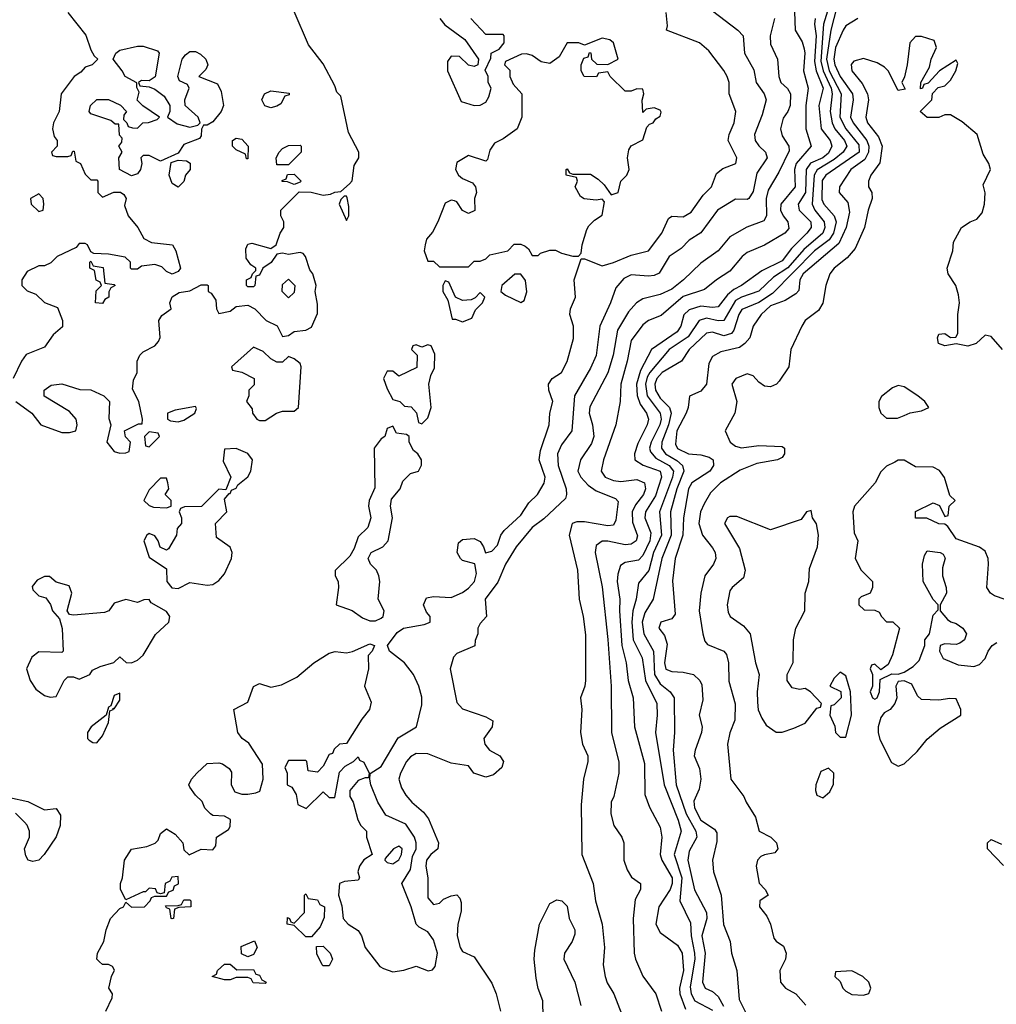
# Model space of a CAD drawing. Header units: inches. Extents: x 2601682 to 2755810, y 449311 to 584050.
# Tile 46 of 256: x 2622285 to 2625648, y 484894 to 488286. Entities that reach past the tile are written whole.
import ezdxf

# ---------------------------------------------------------------- set-up
doc = ezdxf.new("R2010")
doc.units = ezdxf.units.IN
doc.header["$MEASUREMENT"] = 0
doc.layers.add('C6428', color=7, linetype='Continuous')

msp = doc.modelspace()

# ---------------------------------------------------------------- linework, layer by layer
at = {"layer": 'C6428', "color": 2}
for points, elevation in [([(2624670, 488316.3), (2624757.3, 488250), (2624776.3, 488230), (2624780.7, 488170), (2624813.3, 488113.3), (2624820.5, 488070), (2624848, 488030), (2624855.8, 488010), (2624841.8, 487958.2), (2624814.9, 487890), (2624817.1, 487870), (2624830, 487850.7), (2624853, 487830), (2624858.4, 487810), (2624823, 487757), (2624810, 487694), (2624796, 487670), (2624790, 487666), (2624750, 487667), (2624687.7, 487630), (2624630, 487552), (2624590, 487526), (2624562.9, 487497.1), (2624521.6, 487470), (2624487.1, 487412.9), (2624470, 487404.2), (2624450, 487402.4), (2624390, 487406.6), (2624365.5, 487394.5), (2624337.5, 487362.5), (2624319.1, 487310), (2624282.4, 487230), (2624270, 487129), (2624250, 487085.2), (2624195.3, 486990), (2624186, 486870), (2624150, 486821.2), (2624136.4, 486790), (2624138.9, 486750), (2624166.7, 486670), (2624168.2, 486650), (2624164.1, 486635.9), (2624090, 486566.6), (2624050, 486537), (2623994.4, 486470), (2623957.6, 486410), (2623931.4, 486348.6), (2623888, 486290), (2623892, 486230), (2623870, 486206), (2623862, 486190), (2623862, 486170), (2623852.7, 486147.3), (2623851.6, 486128.4), (2623790, 486102), (2623778, 486090), (2623766.8, 486050), (2623790, 485934), (2623810, 485912), (2623890, 485884.7), (2623914, 485870), (2623912, 485850), (2623882.8, 485810), (2623886, 485790), (2623902, 485770), (2623938, 485750), (2623951, 485730), (2623944.7, 485710), (2623915.9, 485684.1), (2623890, 485676), (2623848.7, 485690), (2623830, 485715.3), (2623770, 485725.2), (2623690, 485757.2), (2623650, 485757.6), (2623630, 485746.6), (2623617.1, 485730), (2623596.3, 485690), (2623590.8, 485670), (2623599.8, 485639.8), (2623614, 485614), (2623634.8, 485590), (2623675.4, 485555.4), (2623692.8, 485532.8), (2623726.4, 485450), (2623724.9, 485430), (2623700.4, 485410), (2623685.8, 485390), (2623683.2, 485370), (2623690.3, 485330), (2623690, 485261), (2623710, 485237.3), (2623730, 485242.8), (2623744.2, 485255.8), (2623770, 485268), (2623790, 485270.8), (2623799.9, 485259.9), (2623804.9, 485244.9), (2623805.2, 485214.8), (2623794, 485170), (2623790.7, 485130), (2623802, 485090), (2623810, 485076), (2623850, 485058), (2623910, 484966.8), (2623926, 484930), (2623940.5, 484870)], 6), ([(2625070.8, 488330), (2625052.9, 488270), (2625043.4, 488143.4), (2625051.2, 488110), (2625079.5, 488050), (2625082.5, 488030), (2625075.2, 487970), (2625082.3, 487930), (2625092.2, 487910), (2625125.5, 487870), (2625132.9, 487850), (2625120.3, 487830), (2625090, 487803.7), (2625031.4, 487768.6), (2625020.5, 487750), (2625014, 487650), (2625022.4, 487630), (2625055.2, 487590), (2625057.8, 487570), (2625050.1, 487549.9), (2624985.5, 487494.5), (2624930, 487430.7), (2624881, 487399), (2624830, 487351.1), (2624770, 487329.8), (2624750, 487318.2), (2624710, 487249.7), (2624690, 487248.7), (2624650, 487257.4), (2624624.9, 487250), (2624586.8, 487193.2), (2624521.5, 487150), (2624454.5, 487070), (2624445.9, 487054.1), (2624439.8, 487030), (2624446, 486990), (2624490.7, 486930.7), (2624494, 486910), (2624489.3, 486890), (2624458.9, 486830), (2624454, 486810), (2624457, 486797), (2624475.1, 486775.1), (2624521.5, 486750), (2624536, 486730), (2624532.5, 486710), (2624488.1, 486590), (2624494.8, 486510), (2624467.8, 486450), (2624451.5, 486388.5), (2624415.3, 486344.7), (2624407.7, 486290), (2624396.2, 486250), (2624392.9, 486210), (2624397.6, 486150), (2624428.1, 486088.1), (2624440.2, 486010), (2624478.7, 485930), (2624480.3, 485890), (2624473.7, 485830), (2624503.6, 485650), (2624551.9, 485528.1), (2624562.3, 485490), (2624538, 485410), (2624565, 485330), (2624558.3, 485250), (2624594.8, 485174.8), (2624597.5, 485130), (2624608.4, 485070), (2624609.3, 485050), (2624593.9, 484953.9), (2624597.2, 484930), (2624610, 484906), (2624670, 484873.7)], 22), ([(2625098.9, 488330), (2625078.3, 488250), (2625062.9, 488150), (2625072.5, 488110), (2625113.7, 488030), (2625109.5, 487949.5), (2625130, 487910.3), (2625174.5, 487854.5), (2625175.4, 487830), (2625061.1, 487750), (2625047.8, 487732.2), (2625046.9, 487666.9), (2625054, 487650), (2625088.9, 487610), (2625095.8, 487590), (2625086.7, 487550), (2625072.2, 487527.8), (2625021.8, 487490), (2624877.3, 487342.7), (2624830, 487311.6), (2624772, 487288), (2624760.7, 487270), (2624743.8, 487216.2), (2624735.5, 487204.5), (2624710, 487196.8), (2624670, 487209.7), (2624650, 487205.6), (2624590.4, 487150), (2624564, 487110), (2624497, 487070), (2624478.5, 487050), (2624472.4, 487030), (2624474.4, 487010), (2624490, 486982.3), (2624522.7, 486950), (2624528.4, 486930), (2624519.4, 486890), (2624496.5, 486830), (2624494.9, 486810), (2624508.9, 486790), (2624547.8, 486767.8), (2624567.7, 486750), (2624571.8, 486730), (2624547.8, 486670), (2624526.2, 486590), (2624527.6, 486510), (2624496.2, 486430), (2624465.7, 486290), (2624437.3, 486242.7), (2624427.7, 486210), (2624433.8, 486170), (2624466.9, 486110), (2624470.2, 486030), (2624490, 485997.4), (2624524.4, 485970), (2624538.4, 485950), (2624539.5, 485830), (2624534.6, 485770), (2624545.5, 485650), (2624579.3, 485550), (2624612.9, 485490), (2624617, 485470), (2624590, 485421.2), (2624585.2, 485390), (2624608.9, 485288.9), (2624650.2, 485210), (2624651.5, 485190), (2624633.8, 485130), (2624645.2, 485070), (2624635.8, 484970), (2624645.5, 484950), (2624670, 484938.4), (2624690, 484920.4), (2624708, 484888)], 26), ([(2622451, 488310), (2622512.5, 488232.5), (2622530, 488182), (2622541, 488161), (2622554, 488150), (2622534, 488130), (2622510, 488122), (2622494.8, 488105.2), (2622472, 488090), (2622427.3, 488030), (2622421, 487970), (2622401, 487930), (2622398, 487910), (2622403.6, 487883.6), (2622414, 487870), (2622414, 487850), (2622394, 487830), (2622398, 487818), (2622410, 487814), (2622450, 487814), (2622462, 487818), (2622467.3, 487832.7), (2622472.7, 487832.7), (2622478, 487798), (2622494, 487790), (2622510, 487754), (2622530, 487734), (2622550, 487734), (2622554, 487730), (2622554, 487690), (2622570, 487674), (2622608.7, 487691.3), (2622631.3, 487691.3), (2622643.6, 487683.6), (2622651.3, 487670), (2622645.4, 487645.4), (2622658, 487610), (2622692, 487570), (2622711.6, 487531.6), (2622738, 487518), (2622810.7, 487510.7), (2622822.8, 487490), (2622838, 487430), (2622830, 487418), (2622810, 487408.7), (2622790, 487418), (2622774, 487434), (2622750, 487442), (2622703.6, 487436.4), (2622690, 487426), (2622670, 487426), (2622666, 487430), (2622666, 487450), (2622647.3, 487467.3), (2622590, 487478), (2622540.4, 487480.4), (2622530, 487486), (2622518, 487510), (2622510, 487515.3), (2622490, 487515.3), (2622478.8, 487501.2), (2622414, 487470), (2622391.6, 487448.4), (2622370, 487438), (2622350, 487438), (2622310, 487418), (2622292, 487390), (2622292, 487370), (2622310, 487352), (2622339.8, 487339.8), (2622370, 487312), (2622414.8, 487294.8), (2622432, 487250), (2622432, 487228), (2622399.6, 487200.4), (2622370, 487158), (2622307.5, 487132.5), (2622291.3, 487110), (2622262, 487050)], 2), ([(2622271, 486970), (2622326, 486930), (2622358, 486890), (2622430, 486864), (2622456.5, 486863.5), (2622478, 486870), (2622482, 486890), (2622479, 486910), (2622456, 486936), (2622369.3, 486989.3), (2622368.7, 487010), (2622393.6, 487026.4), (2622430, 487031.3), (2622491.6, 487011.6), (2622530, 487011.3), (2622574, 486990), (2622594, 486970), (2622591.6, 486911.6), (2622598, 486890), (2622584.7, 486830), (2622610, 486798), (2622630, 486792), (2622650, 486794), (2622662, 486798), (2622666, 486830), (2622648.7, 486848.7), (2622646, 486870), (2622694, 486894), (2622706, 486894), (2622708, 486910), (2622695.3, 486970), (2622673.6, 487013.6), (2622676.5, 487043.5), (2622689, 487070), (2622688.7, 487110), (2622698, 487130), (2622710, 487142), (2622750, 487162), (2622763.1, 487176.9), (2622768.9, 487191.1), (2622764, 487250), (2622773.6, 487266.4), (2622806, 487290), (2622802, 487310), (2622810, 487331.3), (2622833.6, 487346.4), (2622870, 487351.3), (2622910, 487372), (2622930, 487372), (2622934, 487370), (2622934, 487350), (2622943.6, 487343.6), (2622959.6, 487319.6), (2622962, 487290), (2622970, 487274), (2623010, 487282), (2623030, 487298), (2623070, 487302), (2623094, 487290), (2623134, 487250), (2623171.1, 487231.1), (2623190, 487194), (2623210, 487198), (2623230, 487211.3), (2623270, 487216), (2623290, 487226.8), (2623310, 487274), (2623310, 487306), (2623302.7, 487350), (2623305.2, 487370), (2623294, 487410), (2623283.7, 487423.7), (2623268.7, 487470), (2623260.4, 487480.4), (2623250, 487484), (2623210, 487477.2), (2623190, 487482), (2623170, 487478), (2623150.7, 487449.3), (2623122, 487430), (2623110, 487406), (2623098, 487402), (2623094, 487370), (2623090, 487366), (2623070, 487366), (2623066, 487370), (2623066, 487390), (2623082, 487398), (2623086, 487410), (2623098, 487422), (2623098, 487430), (2623081.2, 487441.2), (2623064.7, 487464.7), (2623063.1, 487496.9), (2623070, 487512), (2623084, 487516), (2623150, 487498), (2623168, 487510), (2623181.2, 487550), (2623194, 487570), (2623194, 487590), (2623184, 487610), (2623184, 487630), (2623247.3, 487692.7), (2623288, 487692), (2623330, 487681), (2623355.3, 487684.7), (2623370, 487692), (2623390, 487694), (2623420.2, 487719.8), (2623429.1, 487730.9), (2623436.6, 487783.4), (2623452, 487810), (2623452.3, 487830), (2623417.5, 487897.5), (2623390, 488022), (2623376.5, 488036.5), (2623370, 488058), (2623330, 488133.2), (2623279, 488199), (2623230, 488314)], 2), ([(2622581, 484870), (2622603.6, 484916.4), (2622604.7, 484930), (2622591.3, 484950), (2622601, 484990), (2622611.1, 485011.1), (2622604.7, 485024.7), (2622590.6, 485030.6), (2622570, 485030.7), (2622559.9, 485039.9), (2622550.7, 485050), (2622553, 485070), (2622574.4, 485110), (2622582.4, 485150), (2622597.3, 485190), (2622630, 485224), (2622642, 485230), (2622650, 485246), (2622670, 485228.7), (2622714, 485230), (2622734, 485250), (2622738, 485262), (2622750, 485266), (2622790, 485266), (2622798, 485282), (2622812.7, 485287.3), (2622818, 485302), (2622831.3, 485308.7), (2622830, 485334), (2622808.4, 485331.6), (2622802, 485318), (2622786, 485310), (2622782, 485278), (2622770, 485274), (2622758, 485278), (2622752, 485292), (2622730, 485294), (2622718, 485282), (2622710, 485282), (2622650, 485254), (2622631.3, 485290), (2622631.3, 485310), (2622638.8, 485330), (2622646, 485390), (2622670, 485429), (2622722.8, 485437.2), (2622751, 485449), (2622761, 485459), (2622770, 485482), (2622790, 485499), (2622820.4, 485480.4), (2622846, 485450), (2622850, 485426), (2622868.4, 485408.4), (2622910, 485428), (2622950, 485426), (2622959.6, 485440.4), (2622962, 485470), (2623003.6, 485496.4), (2623010, 485506), (2623011.1, 485531.1), (2622990, 485542), (2622950, 485544.7), (2622942, 485550), (2622922, 485570), (2622912.7, 485592.7), (2622890, 485614), (2622870, 485642), (2622866.8, 485650), (2622876, 485670), (2622894.8, 485690), (2622930, 485724), (2622970, 485726), (2622982.7, 485722.7), (2623006.3, 485706.3), (2623014, 485694), (2623013.2, 485650), (2623026, 485626), (2623050, 485618), (2623070, 485618), (2623098, 485622), (2623111.3, 485628.7), (2623122.8, 485670), (2623121, 485721), (2623073.4, 485793.4), (2623051.3, 485810), (2623036, 485830), (2623022, 485910), (2623070, 485935.3), (2623090, 485988.7), (2623110, 485999), (2623150, 485986), (2623185.8, 485994.2), (2623239.1, 486020.9), (2623298, 486070), (2623350, 486104), (2623371.1, 486108.9), (2623410, 486105.2), (2623430.6, 486109.4), (2623490, 486135.3), (2623506, 486130), (2623498, 486110), (2623484.7, 486095.3), (2623486, 486050), (2623472.3, 485990), (2623494.5, 485934.5), (2623489.2, 485910), (2623463.2, 485876.8), (2623410, 485792), (2623386, 485790), (2623367.3, 485772.7), (2623362, 485758), (2623350, 485754), (2623330, 485714), (2623310, 485694), (2623278, 485698), (2623274, 485730), (2623270, 485734), (2623210, 485734), (2623198, 485710), (2623206, 485690), (2623206, 485650), (2623222, 485642), (2623236.4, 485616.4), (2623242, 485582), (2623271.6, 485568.4), (2623330, 485626), (2623350, 485606), (2623370, 485606), (2623386, 485694), (2623405.4, 485714.6), (2623434, 485730), (2623450, 485746), (2623455.3, 485735.3), (2623470, 485728), (2623488, 485690), (2623486, 485674), (2623474, 485674), (2623450, 485664.7), (2623422, 485630), (2623422, 485610), (2623433.2, 485590), (2623448.7, 485530), (2623459, 485510), (2623479, 485490), (2623479, 485470), (2623498, 485410), (2623470, 485391.3), (2623455.3, 485370), (2623448.7, 485350), (2623455.3, 485330), (2623450, 485322), (2623403.1, 485316.9), (2623386, 485310), (2623382, 485270), (2623393.6, 485233.6), (2623399, 485190), (2623415.3, 485170), (2623450, 485148.7), (2623461.2, 485130), (2623474, 485090), (2623524.8, 485024.8), (2623537, 485017), (2623570, 485006), (2623608, 485012), (2623650, 485025.2), (2623690.8, 485009.2), (2623706.8, 485013.2), (2623715.5, 485024.5), (2623723.8, 485070), (2623710, 485116), (2623690, 485144), (2623659.8, 485159.8), (2623650.5, 485170.5), (2623633, 485230), (2623601, 485310), (2623630, 485358), (2623637.1, 485402.9), (2623650.3, 485430), (2623650.4, 485450), (2623644, 485470), (2623614, 485514), (2623545.1, 485545.1), (2623518, 485590), (2623494, 485650), (2623490.9, 485669.1), (2623491.1, 485688.9), (2623530, 485713.2), (2623588.5, 485811.5), (2623650.8, 485850), (2623670, 485926), (2623670, 485952), (2623659.1, 485990), (2623640.7, 486030), (2623610, 486070.7), (2623558, 486110), (2623551, 486130), (2623584.9, 486175.1), (2623606, 486190), (2623678, 486202), (2623698, 486210), (2623698, 486230), (2623685.2, 486245.2), (2623674.8, 486270), (2623685.8, 486294.2), (2623710, 486299), (2623770, 486295.3), (2623810, 486312.7), (2623830, 486327), (2623850.5, 486350), (2623858, 486378), (2623851.6, 486411.6), (2623810, 486422.8), (2623802.8, 486430), (2623791, 486450), (2623796, 486484), (2623810, 486495.3), (2623850, 486499), (2623870, 486488), (2623882, 486470), (2623888.7, 486448.7), (2623910, 486455.3), (2623930, 486475.3), (2623942, 486510), (2623953.3, 486526.7), (2624010, 486579.5), (2624038.3, 486621.7), (2624067.3, 486650), (2624090.3, 486689.7), (2624094, 486710), (2624073.4, 486770), (2624078.3, 486801.7), (2624108, 486890), (2624110.4, 486930), (2624120.5, 486970), (2624106.8, 487010), (2624106, 487030), (2624118, 487050), (2624150.7, 487070), (2624170, 487108.7), (2624192, 487188), (2624192, 487230), (2624179.3, 487270), (2624181.6, 487290), (2624198.4, 487330), (2624194, 487390), (2624218, 487462), (2624230, 487462), (2624290, 487438.4), (2624329.5, 487449.5), (2624390, 487475.1), (2624450, 487489.4), (2624496.3, 487550), (2624518.8, 487601.2), (2624530.9, 487609.1), (2624570, 487607), (2624597.3, 487622.7), (2624638.5, 487681.5), (2624666.8, 487710), (2624683.9, 487756.1), (2624706.4, 487773.6), (2624750.7, 487790), (2624754, 487810), (2624724, 487870), (2624727.3, 487890), (2624745.5, 487930), (2624750.5, 487970), (2624727.7, 488030), (2624728, 488070), (2624720.5, 488090), (2624710, 488110.8), (2624658.4, 488178.4), (2624626.2, 488206.2), (2624512, 488250), (2624515.3, 488264.7), (2624510.6, 488310)], 2), ([(2623731.3, 488290), (2623748.5, 488268.5), (2623817.1, 488217.1), (2623864.7, 488150), (2623862, 488130), (2623850, 488124), (2623830, 488129.4), (2623798.7, 488158.7), (2623770, 488160.7), (2623758, 488142), (2623758.2, 488110), (2623804.4, 488004.4), (2623850, 487990.7), (2623870, 487991), (2623890, 488002), (2623900.2, 488019.8), (2623908, 488050), (2623898, 488070), (2623898, 488090), (2623888, 488112), (2623907.3, 488152.7), (2623908, 488170), (2623935.3, 488184.7), (2623953.6, 488206.4), (2623953.2, 488230), (2623950, 488235.3), (2623890, 488235.3), (2623838, 488290)], 2), ([(2624883.8, 488290), (2624868.5, 488230), (2624870, 488202), (2624894, 488150), (2624898.4, 488090), (2624906, 488070), (2624928.8, 488048.8), (2624939.5, 488030), (2624937.6, 487990), (2624930.3, 487969.7), (2624913.8, 487946.2), (2624904.9, 487910), (2624910, 487886), (2624933, 487850), (2624934, 487834), (2624898.9, 487761.1), (2624861.8, 487698.2), (2624855.8, 487670), (2624856.5, 487610), (2624847.2, 487592.8), (2624788.9, 487571.1), (2624730, 487538), (2624690, 487489.4), (2624630, 487447), (2624570.6, 487390), (2624530, 487358), (2624490, 487338.7), (2624430, 487324.2), (2624409.1, 487310.9), (2624381, 487279), (2624343.7, 487216.3), (2624328.9, 487130), (2624310.2, 487069.8), (2624247.8, 486952.2), (2624246, 486930), (2624257, 486890), (2624261.3, 486850), (2624254.1, 486825.9), (2624215.5, 486770), (2624206.7, 486730), (2624217.1, 486710), (2624242.6, 486682.6), (2624270, 486663.1), (2624336.5, 486636.5), (2624345.5, 486625.5), (2624337.7, 486562.3), (2624330, 486544.5), (2624310, 486542), (2624230, 486556.4), (2624203.7, 486556.3), (2624187.7, 486550), (2624176.3, 486510), (2624206, 486390), (2624210.8, 486290), (2624224.9, 486230), (2624232.8, 486167.2), (2624233, 486010), (2624230.5, 485989.5), (2624216, 485950), (2624221, 485910), (2624216, 485830), (2624222.8, 485790), (2624240.7, 485750), (2624240.7, 485730), (2624226.8, 485670), (2624218.5, 485581.5), (2624220.5, 485410), (2624259.3, 485310), (2624268, 485250), (2624290.7, 485170), (2624299.1, 485090), (2624294, 485030), (2624300.7, 484990), (2624308.1, 484968.1), (2624331, 484930), (2624358.5, 484858.5)], 10), ([(2624952.8, 488312.8), (2624954.9, 488250), (2624979.3, 488210), (2624985.9, 488185.8), (2624988.7, 488170), (2624984.4, 488110), (2625000.3, 488050), (2624991.4, 487990), (2624991.8, 487910), (2625010.6, 487850), (2624959.1, 487790), (2624953.4, 487770), (2624955.6, 487710), (2624905.7, 487650), (2624905.2, 487630), (2624913.7, 487610), (2624930.4, 487590), (2624933, 487567), (2624919.1, 487550), (2624850, 487509.6), (2624790, 487483.6), (2624773, 487470), (2624730, 487419.5), (2624684, 487390), (2624643.4, 487356.6), (2624570, 487332.1), (2624493.3, 487266.7), (2624450, 487249.4), (2624430, 487235.1), (2624390, 487181.2), (2624376.9, 487110), (2624355.3, 487030), (2624352.4, 486970), (2624338, 486890), (2624294.9, 486770), (2624286.7, 486730), (2624300.5, 486710), (2624330, 486698), (2624355.1, 486695.1), (2624410, 486701.7), (2624435.8, 486690), (2624439.6, 486670), (2624432.9, 486650), (2624405.1, 486614.9), (2624393.4, 486590), (2624394.8, 486554.8), (2624412.5, 486507.5), (2624408, 486490), (2624390, 486478.9), (2624370, 486476.9), (2624310.4, 486489.6), (2624290, 486489.5), (2624270, 486474), (2624266.4, 486450), (2624290, 486332), (2624310.2, 486150.2), (2624322, 485990), (2624322.4, 485830), (2624347.9, 485727.9), (2624348, 485690), (2624330.5, 485610), (2624322, 485590), (2624320.7, 485550), (2624330.8, 485510), (2624358, 485470), (2624364.7, 485450), (2624364.7, 485390), (2624376.9, 485356.9), (2624391.6, 485331.6), (2624422, 485310), (2624422, 485290), (2624404.5, 485255.5), (2624397.6, 485190), (2624400.5, 485070), (2624405.5, 485050), (2624430, 484991.3), (2624475.5, 484930), (2624494.4, 484870)], 14), ([(2625024.4, 488290), (2625021.3, 488270), (2625027.5, 488230), (2625021.5, 488141.5), (2625027.8, 488110), (2625051.6, 488050), (2625036.9, 487990), (2625045.2, 487910), (2625075.6, 487870), (2625081.5, 487850), (2625070, 487826.4), (2625050.1, 487809.9), (2625008.3, 487791.7), (2624992.9, 487770), (2624990.9, 487690), (2624965.7, 487650), (2624968.7, 487630), (2625008.7, 487590), (2625010.3, 487570), (2624994.9, 487550), (2624942, 487498), (2624910, 487455.6), (2624839.9, 487420.1), (2624770.4, 487370), (2624743.5, 487356.5), (2624721.7, 487338.3), (2624690, 487296.3), (2624670, 487294), (2624630, 487299.2), (2624590, 487286.3), (2624571.4, 487268.6), (2624561.1, 487230), (2624548.4, 487210), (2624460.5, 487150), (2624422.3, 487077.7), (2624409.2, 487030), (2624411.6, 486991.6), (2624421.8, 486961.8), (2624443.7, 486930), (2624450.3, 486910), (2624445.3, 486890), (2624413.6, 486826.4), (2624402, 486790), (2624402.8, 486770), (2624431.3, 486751.3), (2624490, 486730.2), (2624494.9, 486710), (2624474.6, 486645.4), (2624440.3, 486590), (2624437.4, 486570), (2624457.8, 486517.8), (2624454.5, 486490), (2624430, 486439.5), (2624415.5, 486424.5), (2624370, 486415.6), (2624354, 486406), (2624344, 486376), (2624342.3, 486350), (2624351.8, 486290), (2624350.2, 486249.7), (2624358, 486130), (2624373.7, 486070), (2624380.3, 486010), (2624397.6, 485950), (2624402.4, 485850), (2624436.7, 485723.3), (2624437.3, 485617.3), (2624453.2, 485573.2), (2624490, 485504.7), (2624495.8, 485470), (2624490.3, 485410), (2624496, 485390), (2624531.1, 485330), (2624532, 485310), (2624524.9, 485290), (2624486, 485230), (2624474.8, 485170), (2624490, 485141), (2624550, 485097.3), (2624566.4, 485070), (2624570.2, 485010.2), (2624556.9, 484950), (2624558, 484930), (2624577.8, 484877.8)], 18), ([(2625170.5, 488289.5), (2625130, 488264.5), (2625120.3, 488250), (2625093.6, 488190), (2625088.1, 488150), (2625092.2, 488130), (2625110, 488090.3), (2625152.6, 488030), (2625154.9, 488010), (2625146.2, 487950), (2625154.7, 487930), (2625202, 487870), (2625209.4, 487850), (2625207.8, 487830), (2625195.3, 487804.7), (2625147.2, 487770), (2625107.3, 487710), (2625106.8, 487690), (2625136, 487656), (2625142.6, 487622.6), (2625131.3, 487570), (2625105.1, 487514.9), (2624983.2, 487410), (2624971.5, 487390), (2624967.4, 487352.6), (2624958, 487342), (2624921.1, 487318.9), (2624870, 487299.8), (2624837.6, 487270), (2624810.7, 487230), (2624799.1, 487190), (2624782, 487170), (2624763.1, 487156.9), (2624698.8, 487141.2), (2624670, 487125.2), (2624658, 487102), (2624650.3, 487029.7), (2624630, 487006), (2624590.9, 486989.1), (2624586.4, 486950), (2624579.5, 486930), (2624548.2, 486870), (2624543.4, 486823.4), (2624550, 486808.9), (2624587.3, 486790), (2624630, 486786.7), (2624659.2, 486779.2), (2624672.4, 486770), (2624674, 486750), (2624661.3, 486730), (2624599.5, 486690), (2624587.7, 486670), (2624570.2, 486570), (2624568, 486510), (2624542.3, 486430), (2624532.4, 486352.4), (2624542, 486238), (2624530, 486222), (2624492, 486210), (2624485.5, 486190), (2624504.9, 486164.9), (2624514.4, 486134.4), (2624504.6, 486070), (2624510, 486048), (2624530, 486040.5), (2624570, 486038), (2624604.7, 486030), (2624627.3, 486010), (2624634, 485994), (2624636.8, 485943.2), (2624624.9, 485890), (2624634.9, 485850), (2624632.7, 485830), (2624610.7, 485770), (2624607.7, 485750), (2624626, 485706), (2624630.4, 485669.6), (2624624.4, 485635.6), (2624606.5, 485593.5), (2624608.9, 485571.1), (2624630, 485527.8), (2624677.1, 485497.1), (2624685.1, 485485.1), (2624685.1, 485454.9), (2624670.7, 485390), (2624673.4, 485350), (2624700.5, 485270), (2624708.6, 485168.6), (2624731, 485110), (2624736, 485070), (2624754, 485010), (2624762.8, 484910), (2624803, 484830)], 30), ([(2625668.7, 487150), (2625630, 487194), (2625610, 487199), (2625578, 487170), (2625550, 487160.9), (2625510, 487169), (2625470, 487162.7), (2625449.3, 487170), (2625445.2, 487190), (2625450, 487202), (2625470, 487204.7), (2625490, 487191.3), (2625508.4, 487191.6), (2625515.5, 487204.5), (2625515.1, 487270), (2625521.2, 487310), (2625518, 487338), (2625508.7, 487370), (2625482, 487410), (2625479, 487430), (2625498, 487490), (2625500.4, 487519.6), (2625528, 487570), (2625558, 487590), (2625580.9, 487599.1), (2625599.6, 487620.4), (2625607, 487650), (2625609.3, 487689.3), (2625603.1, 487716.9), (2625628, 487770), (2625622, 487790), (2625602, 487822), (2625582, 487890), (2625530, 487934), (2625490, 487958), (2625470, 487958), (2625450, 487948.7), (2625410, 487948.7), (2625386, 487970), (2625426, 488010), (2625428, 488032), (2625448, 488052), (2625470, 488058), (2625490, 488078), (2625508.7, 488110), (2625515.3, 488135.3), (2625510, 488146), (2625452, 488110), (2625412.7, 488067.3), (2625398, 488062), (2625394, 488050), (2625387.3, 488047.3), (2625388, 488070), (2625417.2, 488122.8), (2625424, 488150), (2625442, 488190), (2625434, 488214), (2625390, 488228), (2625370, 488228), (2625350, 488206), (2625341, 488130), (2625331.3, 488088.7), (2625322, 488070), (2625334, 488046), (2625310, 488042), (2625275.3, 488110), (2625262.7, 488122.7), (2625237, 488137), (2625190, 488152), (2625156.8, 488143.2), (2625148.5, 488131.5), (2625150.5, 488110), (2625186.2, 488066.2), (2625204.2, 488030), (2625207.2, 488010), (2625198.7, 487950), (2625204.6, 487930), (2625241.8, 487881.8), (2625254.9, 487850), (2625246.9, 487793.1), (2625216, 487750), (2625207.3, 487730), (2625207.7, 487710), (2625218.8, 487690), (2625220.7, 487670), (2625206, 487630), (2625193.4, 487570), (2625162.3, 487497.7), (2625134.3, 487465.7), (2625090, 487429.4), (2625074.9, 487410), (2625060.5, 487370), (2625050.4, 487309.6), (2625035.5, 487284.5), (2624990, 487249.2), (2624978, 487230), (2624940.7, 487150), (2624933, 487090), (2624899.9, 487040.1), (2624890.3, 487029.7), (2624870, 487020.7), (2624850, 487023.7), (2624830, 487037.2), (2624810, 487059.3), (2624790, 487066), (2624751, 487050), (2624737.3, 487030), (2624754, 486970), (2624747.7, 486930), (2624714, 486870), (2624730.8, 486830), (2624750, 486816.3), (2624770, 486810.6), (2624830, 486818.8), (2624910, 486816), (2624918, 486810), (2624918, 486790), (2624910, 486778), (2624894, 486770), (2624823.4, 486756.6), (2624765.5, 486734.5), (2624698, 486690), (2624663.6, 486656.4), (2624641.8, 486618.2), (2624628.8, 486590), (2624623.7, 486550), (2624635.5, 486510), (2624670, 486466), (2624679.1, 486450), (2624682, 486430), (2624674, 486410), (2624644, 486370), (2624630.4, 486310), (2624624.9, 486250), (2624637.1, 486170), (2624644.4, 486144.4), (2624653, 486133), (2624710, 486110.7), (2624719, 486099), (2624726, 486070), (2624726.6, 486006.6), (2624748.7, 485928.7), (2624747.1, 485872.9), (2624730.4, 485829.6), (2624721.6, 485790), (2624734, 485670), (2624778, 485610), (2624786, 485590), (2624818.8, 485538.8), (2624831.3, 485490), (2624871, 485470), (2624890.8, 485450), (2624896, 485430), (2624884.7, 485415.3), (2624850, 485409.2), (2624837.3, 485402.7), (2624826, 485390), (2624820.7, 485370), (2624830.8, 485310.8), (2624852, 485290), (2624862, 485270), (2624834, 485250), (2624832, 485230), (2624857.3, 485197.3), (2624870.3, 485170.3), (2624882, 485122), (2624890, 485111.3), (2624914.8, 485094.8), (2624924.7, 485070), (2624922, 485050), (2624902, 485010), (2624904.7, 484970), (2624922, 484950), (2624958, 484930), (2624991.6, 484891.6)], 34), ([(2625715.3, 486275.3), (2625641.5, 486301.5), (2625628, 486310), (2625615.3, 486330), (2625620.9, 486410), (2625619.3, 486430), (2625610, 486455.3), (2625590, 486469), (2625510, 486498), (2625480.4, 486540.4), (2625470, 486548), (2625450, 486548.7), (2625408.4, 486568.4), (2625369.2, 486569.2), (2625370, 486592), (2625430, 486622), (2625452.7, 486612.7), (2625470, 486574), (2625482, 486578), (2625486, 486610), (2625506, 486630), (2625487.3, 486647.3), (2625469.1, 486709.1), (2625452.7, 486732.7), (2625430, 486744), (2625370, 486746), (2625330, 486768), (2625310, 486768), (2625298, 486762), (2625270, 486748), (2625250, 486728), (2625230.8, 486690), (2625159.1, 486610), (2625154, 486590), (2625158, 486518), (2625170.8, 486490), (2625162, 486430), (2625182, 486390), (2625222, 486350), (2625222, 486330), (2625214, 486310), (2625182, 486298), (2625174, 486290), (2625174, 486270), (2625192.7, 486252.7), (2625230, 486252), (2625244.7, 486244.7), (2625252, 486230), (2625270, 486212), (2625292, 486212), (2625314, 486190), (2625290, 486098), (2625275.3, 486064.7), (2625250, 486046), (2625230, 486066), (2625218, 486062), (2625214, 486050), (2625222, 486030), (2625222, 485990), (2625214, 485970), (2625222, 485950), (2625230, 485944.7), (2625238, 485950), (2625246, 485970), (2625247.3, 486012.7), (2625288, 486032), (2625310, 486031.3), (2625330, 486038), (2625362, 486058), (2625382, 486078), (2625402, 486130), (2625402, 486150), (2625418, 486170), (2625430, 486234), (2625447.3, 486252.7), (2625448, 486270), (2625430, 486288), (2625396, 486350), (2625393.2, 486410), (2625400.2, 486439.8), (2625410, 486456), (2625454, 486450), (2625464.7, 486444.7), (2625471.3, 486431.3), (2625463, 486397), (2625462, 486370), (2625474.8, 486330), (2625476, 486310), (2625454, 486270), (2625454, 486250), (2625479.6, 486219.6), (2625491, 486211), (2625510, 486206), (2625532, 486190), (2625544.7, 486170), (2625538, 486150), (2625522, 486138), (2625510, 486134), (2625470, 486135.3), (2625454, 486130), (2625452, 486110), (2625464.9, 486084.9), (2625516.4, 486063.6), (2625570, 486058), (2625590, 486064.7), (2625610, 486084.7), (2625619.3, 486110), (2625633.2, 486130), (2625650, 486140.5)], 38), ([(2622250, 485606), (2622312.5, 485592.5), (2622370, 485564), (2622410, 485568.7), (2622425.2, 485545.2), (2622423.6, 485510), (2622410, 485471), (2622369, 485410), (2622350, 485391), (2622330, 485386), (2622314, 485390), (2622305.4, 485405.4), (2622301, 485430), (2622318, 485470), (2622318, 485490), (2622310.7, 485510.7), (2622301.4, 485521.4), (2622270, 485552)], 2), ([(2625672.7, 485372.7), (2625618, 485430), (2625618, 485450), (2625630, 485462), (2625665.4, 485445.4)], 34), ([(2624087, 484850), (2624086, 484906), (2624070, 484948), (2624063.5, 484983.5), (2624056.9, 485050), (2624059.1, 485080.9), (2624075.1, 485170), (2624110, 485241), (2624134.4, 485254.4), (2624152, 485250), (2624170, 485232), (2624177.3, 485190), (2624196.3, 485150), (2624195.9, 485135.9), (2624187.3, 485110), (2624161, 485070), (2624158.8, 485050), (2624196, 484970), (2624217.3, 484890)], 6)]:
    msp.add_lwpolyline(points, dxfattribs=dict(at, elevation=elevation))
for points, elevation in [([(2624290, 488222), (2624230, 488198), (2624210, 488206), (2624170, 488206), (2624142, 488158), (2624110, 488135.3), (2624080.4, 488140.4), (2624050, 488162), (2624030, 488168), (2624012.7, 488167.3), (2623958, 488142), (2623954, 488130), (2623972, 488112), (2623972, 488090), (2623983.6, 488063.6), (2624014, 488030), (2624014, 487950), (2623998, 487910), (2623950, 487875.3), (2623919.6, 487860.4), (2623903.5, 487836.5), (2623896, 487804), (2623890, 487798), (2623830, 487818), (2623790, 487794), (2623785.5, 487770), (2623796, 487750), (2623810, 487738.8), (2623843.6, 487723.6), (2623854, 487710), (2623858, 487690), (2623851.3, 487670), (2623851.6, 487628.4), (2623830, 487618), (2623810, 487628), (2623790, 487658), (2623782, 487662), (2623770, 487664), (2623750, 487654), (2623724.9, 487590), (2623706, 487554), (2623685.5, 487530), (2623680.7, 487510), (2623678, 487490), (2623690, 487454), (2623710, 487454), (2623730, 487434), (2623830, 487434), (2623850, 487454), (2623870, 487454), (2623890, 487462), (2623904, 487476), (2623966, 487490), (2623988, 487512), (2624010, 487512), (2624025.4, 487505.4), (2624036.9, 487496.9), (2624050, 487474), (2624070, 487474), (2624078, 487482), (2624110, 487492), (2624130, 487492), (2624150, 487481), (2624190, 487471), (2624208.7, 487471.3), (2624218, 487482), (2624221.2, 487510), (2624237.5, 487562.5), (2624244.1, 487575.9), (2624264.5, 487595.5), (2624290, 487612), (2624298, 487658), (2624290, 487668), (2624270, 487664), (2624228.7, 487668.7), (2624216.4, 487676.4), (2624198, 487710), (2624206, 487730), (2624202, 487742), (2624166, 487750), (2624166, 487770), (2624170, 487772), (2624178, 487758), (2624190, 487754), (2624250, 487754), (2624276.9, 487736.9), (2624296.9, 487716.9), (2624322, 487682), (2624346, 487690), (2624355.3, 487730), (2624375.3, 487750), (2624384, 487770), (2624377.2, 487810), (2624382, 487838), (2624390, 487851.3), (2624430, 487872), (2624444, 487916), (2624454, 487926), (2624466, 487930), (2624475.3, 487944.7), (2624490, 487954), (2624493.2, 487966.8), (2624490, 487974), (2624470, 487982), (2624442, 487978), (2624430, 487966), (2624428.4, 488008.4), (2624434, 488030), (2624430, 488046), (2624410, 488048), (2624390, 488039), (2624370, 488039), (2624318, 488090), (2624310, 488106), (2624278, 488102), (2624271.1, 488088.9), (2624228, 488090), (2624218, 488110), (2624218, 488130), (2624227.3, 488152.7), (2624242, 488158), (2624247.3, 488172.7), (2624251.6, 488171.6), (2624254, 488150), (2624272.7, 488132.7), (2624310, 488132), (2624346, 488150), (2624330, 488206), (2624316.4, 488216.4)], 2), ([(2622730, 488075.3), (2622703.6, 488076.4), (2622694, 488070), (2622698, 488058), (2622730, 488054), (2622750, 488046), (2622782, 488022), (2622802, 487990), (2622802, 487970), (2622794, 487950), (2622827.1, 487927.1), (2622870, 487916), (2622898, 487922), (2622906, 487930), (2622899, 487950), (2622854, 487990), (2622853.2, 488010), (2622868.7, 488050), (2622862, 488062), (2622835.3, 488075.3), (2622829, 488090), (2622844, 488150), (2622855.5, 488164.5), (2622870, 488176), (2622890, 488176), (2622907.5, 488167.5), (2622926, 488150), (2622932, 488130), (2622925.4, 488114.6), (2622902, 488090), (2622965.4, 488065.4), (2622978.8, 488038.8), (2622986.8, 487990), (2622978.8, 487970), (2622950, 487934), (2622930, 487922), (2622918, 487922), (2622911.3, 487908.7), (2622910, 487886), (2622903.6, 487876.4), (2622850, 487855.3), (2622830, 487826), (2622770, 487798), (2622730, 487818), (2622710, 487818), (2622702, 487810), (2622704.7, 487790), (2622701, 487770), (2622690, 487755.3), (2622670, 487748), (2622628, 487770), (2622626, 487810), (2622638, 487830), (2622626, 487850), (2622636.4, 487863.6), (2622638, 487878), (2622628.4, 487888.4), (2622626, 487926), (2622614, 487926), (2622599, 487939), (2622530, 487962), (2622524, 487970), (2622529, 487990), (2622550, 488011.3), (2622591, 488011), (2622631.6, 487991.6), (2622652, 487970), (2622643.6, 487956.4), (2622642, 487942), (2622654, 487930), (2622658, 487918), (2622672.7, 487912.7), (2622690, 487912), (2622709.2, 487930.8), (2622728.7, 487931.3), (2622758, 487942), (2622766, 487950), (2622709, 487989), (2622688.9, 488008.9), (2622696.4, 488036.4), (2622688, 488052), (2622688, 488068), (2622648, 488090), (2622638, 488110), (2622606, 488150), (2622615.3, 488170), (2622630, 488181), (2622690, 488194.8), (2622710, 488194.8), (2622758.8, 488178.8), (2622764.7, 488170), (2622750.8, 488089.2)], 2), ([(2623150, 487982), (2623128.9, 487988.9), (2623118, 488010), (2623128, 488030), (2623150, 488041), (2623212.7, 488032.7), (2623212.7, 488027.3), (2623198, 488022), (2623183.6, 487996.4), (2623170, 487988)], 2), ([(2623066, 487806), (2623062, 487822), (2623030, 487838), (2623018, 487850), (2623018, 487870), (2623030, 487878), (2623050, 487874), (2623072, 487850), (2623070, 487806)], 2), ([(2623170, 487786), (2623168, 487810), (2623178, 487830), (2623190, 487842), (2623210, 487852), (2623250, 487854), (2623254, 487850), (2623254, 487830), (2623210, 487786)], 2), ([(2622830, 487708.7), (2622810, 487722), (2622799.3, 487750), (2622806, 487794), (2622830, 487802), (2622859.6, 487799.6), (2622871.6, 487791.6), (2622871.3, 487770), (2622856, 487750), (2622850, 487728)], 2), ([(2623230, 487718), (2623207.3, 487727.3), (2623188.9, 487728.9), (2623188, 487732), (2623202, 487738), (2623207.3, 487752.7), (2623230, 487754), (2623254, 487730), (2623250, 487726)], 2), ([(2622350, 487686), (2622322, 487670), (2622324.7, 487650), (2622350, 487624.7), (2622366, 487630), (2622368, 487650), (2622366, 487670)], 2), ([(2623410, 487678), (2623402, 487678), (2623390, 487666), (2623384.7, 487650), (2623410, 487594), (2623418, 487610), (2623418, 487642), (2623412.7, 487672.7)], 2), ([(2622570, 487308.7), (2622546, 487310), (2622548.4, 487351.6), (2622566, 487370), (2622562, 487382), (2622548.4, 487388.4), (2622542, 487422), (2622526, 487430), (2622526, 487450), (2622530, 487454), (2622538, 487438), (2622571.6, 487431.6), (2622578, 487378), (2622610, 487374), (2622614, 487370), (2622598, 487362), (2622592, 487348), (2622591.3, 487330), (2622578, 487322)], 2), ([(2623990, 487409.3), (2623944.7, 487370), (2623942, 487350), (2623957.3, 487337.3), (2624010, 487311), (2624022, 487318), (2624031.6, 487348.4), (2624027, 487387), (2624010, 487409.2)], 2), ([(2623210, 487328), (2623188, 487350), (2623190, 487374), (2623210, 487392), (2623232, 487370), (2623230, 487346)], 2), ([(2623750, 487386), (2623742, 487370), (2623742, 487350), (2623759.6, 487319.6), (2623774, 487254), (2623786, 487254), (2623810, 487244.7), (2623842, 487258), (2623854, 487286), (2623878, 487310), (2623886, 487330), (2623870, 487346), (2623852.7, 487327.3), (2623839.6, 487320.4), (2623810, 487318), (2623786, 487330), (2623762, 487382)], 2), ([(2623690, 487166), (2623670, 487158), (2623650, 487166), (2623638, 487162), (2623634, 487150), (2623654, 487130), (2623652.7, 487087.3), (2623590, 487058), (2623570, 487075.3), (2623550, 487075.3), (2623538, 487050), (2623550, 487014), (2623570, 486978), (2623594, 486970), (2623610, 486954), (2623632.7, 486952.7), (2623651.6, 486931.6), (2623658, 486898), (2623670, 486894), (2623690, 486914), (2623702, 486950), (2623694, 487030), (2623700.4, 487059.6), (2623713.6, 487086.4), (2623714, 487134), (2623702, 487162)], 2), ([(2623090, 487158), (2623014, 487090), (2623018, 487078), (2623050, 487072), (2623092, 487050), (2623091.6, 487028.4), (2623074, 487010), (2623074, 486990), (2623066, 486970), (2623085.4, 486945.4), (2623086.8, 486930), (2623101, 486910), (2623110, 486904.9), (2623130, 486905.5), (2623169.4, 486930.6), (2623190, 486937.3), (2623230, 486937.3), (2623245.2, 486950), (2623253.6, 487090), (2623250, 487102), (2623230, 487118), (2623210, 487126), (2623190, 487106), (2623170, 487106), (2623150, 487118), (2623123.1, 487143.1)], 2), ([(2625310, 487026), (2625290, 487017.2), (2625252.4, 486987.6), (2625243.8, 486970), (2625243.1, 486950), (2625250.6, 486930), (2625270, 486913), (2625307, 486913), (2625330, 486922.8), (2625351.3, 486931.3), (2625390, 486938), (2625415.3, 486950), (2625402, 486970), (2625377.2, 486990), (2625330, 487020.9)], 38), ([(2622890, 486953.2), (2622819.6, 486940.4), (2622794, 486930), (2622794, 486910), (2622803.6, 486903.6), (2622830, 486901), (2622850, 486906), (2622888, 486930), (2622893.2, 486946.8)], 2), ([(2622730, 486866), (2622714, 486850), (2622718, 486818), (2622730, 486814), (2622766, 486850), (2622762, 486862)], 2), ([(2623570, 486886), (2623550, 486878), (2623542, 486850), (2623530, 486842), (2623505.3, 486810), (2623507.3, 486672.7), (2623488.2, 486630), (2623485.5, 486610), (2623494, 486570), (2623483, 486537), (2623450, 486504), (2623436.4, 486463.6), (2623421.7, 486438.3), (2623371.6, 486388.4), (2623371.3, 486370), (2623381, 486350), (2623382.8, 486330), (2623374, 486270), (2623430, 486251), (2623465.2, 486225.2), (2623490, 486214.8), (2623510, 486214.8), (2623530, 486224), (2623536, 486230), (2623539.3, 486250), (2623519.3, 486290), (2623525.2, 486350), (2623521.2, 486370), (2623513.2, 486390), (2623493.2, 486410), (2623485.2, 486430), (2623495.3, 486450), (2623535.3, 486470), (2623553.2, 486490), (2623569, 486570), (2623561.2, 486610), (2623565.6, 486634.4), (2623595.3, 486670), (2623604, 486696), (2623630, 486722), (2623658, 486730), (2623668.4, 486751.6), (2623668.7, 486770), (2623655.3, 486790), (2623641.2, 486801.2), (2623626, 486830), (2623626, 486850), (2623616.4, 486856.4), (2623582, 486862)], 2), ([(2623030, 486809.2), (2622990, 486806), (2622985.4, 486765.4), (2623012, 486710), (2622994, 486666), (2622970, 486668), (2622911, 486609), (2622852.7, 486607.3), (2622838, 486602), (2622834, 486590), (2622842, 486570), (2622842, 486550), (2622826.4, 486533.6), (2622824.7, 486510), (2622796.9, 486463.1), (2622790, 486458), (2622768.7, 486468.7), (2622762, 486490), (2622750, 486508), (2622730, 486515.3), (2622722, 486510), (2622712, 486490), (2622730, 486434), (2622790, 486394), (2622791, 486350), (2622808.9, 486328.9), (2622830, 486326), (2622870, 486346.8), (2622930, 486337.3), (2622950, 486340.7), (2622970, 486354), (2622990, 486377.3), (2623014.3, 486430), (2623016.9, 486450), (2623010, 486469), (2622962, 486502), (2622959, 486550), (2622998, 486590), (2622990, 486634), (2623006, 486654), (2623010, 486654), (2623014.6, 486665.4), (2623030, 486672), (2623036, 486684), (2623070, 486710.8), (2623080.7, 486730), (2623086, 486770), (2623070, 486791.8)], 2), ([(2622790, 486706), (2622770, 486706), (2622730, 486666), (2622712, 486630), (2622730, 486612), (2622746, 486606), (2622790, 486604.7), (2622806, 486610), (2622806, 486630), (2622786, 486650), (2622798, 486670), (2622795.3, 486690)], 2), ([(2625010, 486595.3), (2624994, 486590), (2624976, 486564), (2624870, 486529), (2624754.6, 486574.6), (2624730, 486574), (2624722, 486570), (2624711.3, 486550), (2624763.8, 486463.8), (2624782.8, 486390), (2624776.8, 486363.2), (2624738, 486330), (2624730, 486318), (2624720.7, 486270), (2624724.5, 486244.5), (2624731.3, 486230), (2624777.5, 486197.5), (2624800.7, 486170), (2624818.8, 486070), (2624831.3, 486030), (2624824, 485970), (2624825.2, 485934.8), (2624828.3, 485908.3), (2624839.8, 485879.8), (2624855.3, 485855.3), (2624890, 485831.3), (2624910, 485831.3), (2624950, 485844.7), (2624990, 485862), (2625030, 485914), (2625042, 485918), (2625046, 485930), (2625008, 485970), (2624990, 485982), (2624970, 485978), (2624944.7, 485984.7), (2624928, 486010), (2624928, 486030), (2624948.4, 486071.6), (2624949, 486150), (2624957.2, 486190), (2624988.7, 486250), (2624989.2, 486310), (2625002, 486350), (2625004.7, 486395.3), (2625032.3, 486470), (2625036, 486510), (2625029.1, 486549.1), (2625015.3, 486570)], 38), ([(2622370, 486368), (2622344.5, 486355.5), (2622327.3, 486332.7), (2622330, 486322), (2622350, 486301), (2622374.4, 486294.4), (2622390.8, 486270.8), (2622398, 486250), (2622422, 486222), (2622431.1, 486188.9), (2622434, 486110), (2622430, 486106), (2622350, 486108), (2622326, 486090), (2622307.7, 486050), (2622320.7, 486010), (2622339.8, 485979.8), (2622370, 485958), (2622390, 485952), (2622410, 485954), (2622438, 486010), (2622450, 486022), (2622470, 486022), (2622490, 486014), (2622526, 486030), (2622535.3, 486044.7), (2622562, 486058), (2622608.9, 486071.1), (2622630, 486091), (2622651.1, 486071.1), (2622670, 486070.8), (2622690, 486079.3), (2622710, 486096.3), (2622752.5, 486167.5), (2622798, 486210), (2622801.3, 486230), (2622790, 486247), (2622737.2, 486277.2), (2622730, 486288), (2622712.7, 486287.3), (2622690, 486278), (2622650, 486288), (2622610, 486275.3), (2622592, 486250), (2622576.8, 486243.2), (2622470, 486234), (2622456.4, 486236.4), (2622448, 486250), (2622464, 486310), (2622455.3, 486335.3), (2622410, 486348), (2622387.3, 486367.3)], 2), ([(2625110, 486038), (2625090, 486018), (2625074, 485990), (2625112, 485972), (2625114, 485950), (2625090, 485926), (2625078, 485922), (2625074, 485890), (2625091.6, 485851.6), (2625094, 485830), (2625110, 485814), (2625130, 485814), (2625148.7, 485890), (2625146, 485970), (2625130, 486026)], 38), ([(2625330, 486008), (2625310, 486006), (2625302, 485990), (2625304.7, 485950), (2625298, 485930), (2625282, 485910), (2625261.4, 485898.6), (2625250, 485882), (2625240.5, 485850), (2625240.5, 485830), (2625246.2, 485806.2), (2625286.7, 485726.7), (2625310, 485714), (2625330, 485722), (2625375.6, 485764.4), (2625410, 485806.8), (2625454.8, 485845.2), (2625526, 485890), (2625526, 485910), (2625510, 485946), (2625488, 485948), (2625450, 485941.2), (2625390, 485944), (2625376.5, 485956.5), (2625357.2, 485997.2)], 38), ([(2622630, 485966), (2622610, 485958), (2622598, 485922), (2622590, 485918), (2622582, 485890), (2622531.3, 485850), (2622518, 485830), (2622518, 485810), (2622523.5, 485803.5), (2622536, 485796), (2622550, 485794.8), (2622570, 485818.8), (2622590, 485864.7), (2622594.6, 485905.4), (2622606, 485910), (2622606, 485914), (2622610, 485912), (2622630, 485942)], 2), ([(2625070, 485708), (2625044, 485696), (2625026, 485650), (2625024.7, 485630), (2625030, 485614), (2625050, 485604.7), (2625074.6, 485625.4), (2625087.3, 485652.7), (2625088, 485690)], 38), ([(2623590, 485439), (2623572, 485430), (2623543.6, 485396.4), (2623542, 485390), (2623550, 485382), (2623570, 485378), (2623590, 485392), (2623599, 485410), (2623602, 485430)], 2), ([(2623270, 485126), (2623230, 485166), (2623206, 485170), (2623207.3, 485192.7), (2623214, 485190), (2623218, 485178), (2623230, 485174), (2623266, 485210), (2623266, 485270), (2623270, 485274), (2623278, 485258), (2623310, 485254), (2623318, 485238), (2623334, 485230), (2623332.7, 485192.7), (2623319.6, 485160.4), (2623290, 485126)], 2), ([(2622810, 485188), (2622806, 485190), (2622802, 485222), (2622790, 485226), (2622787.3, 485232.7), (2622830, 485234), (2622842, 485238), (2622850, 485254), (2622870, 485254), (2622874, 485250), (2622874, 485230), (2622832.7, 485227.3), (2622818, 485222), (2622814, 485190)], 2), ([(2623070, 485058), (2623048.4, 485068.4), (2623047.3, 485092.7), (2623092.7, 485112.7), (2623102, 485090), (2623090, 485066)], 2), ([(2623330, 485026), (2623326, 485030), (2623308.4, 485068.4), (2623307.3, 485092.7), (2623330, 485094), (2623354, 485070), (2623362, 485050), (2623350, 485026)], 2), ([(2623032.7, 485012.7), (2623090, 485014), (2623098, 484998), (2623110, 484994), (2623118, 484978), (2623134, 484970), (2623130, 484966), (2623088.4, 484968.4), (2623082, 484982), (2623070, 484986), (2623030, 484986), (2623010, 484978), (2622990, 484978), (2622948, 484990), (2622962, 484998), (2622966, 485010), (2622990, 485032), (2623010, 485032)], 2), ([(2625150, 485009), (2625094, 485006), (2625092, 484990), (2625110, 484972), (2625118.8, 484950), (2625130, 484938.8), (2625150, 484927.7), (2625190, 484926), (2625208.4, 484931.6), (2625215.3, 484950), (2625208.7, 484970), (2625188.7, 484990)], 38)]:
    msp.add_lwpolyline(points, close=True, dxfattribs=dict(at, elevation=elevation))

doc.saveas('drawing.dxf')
